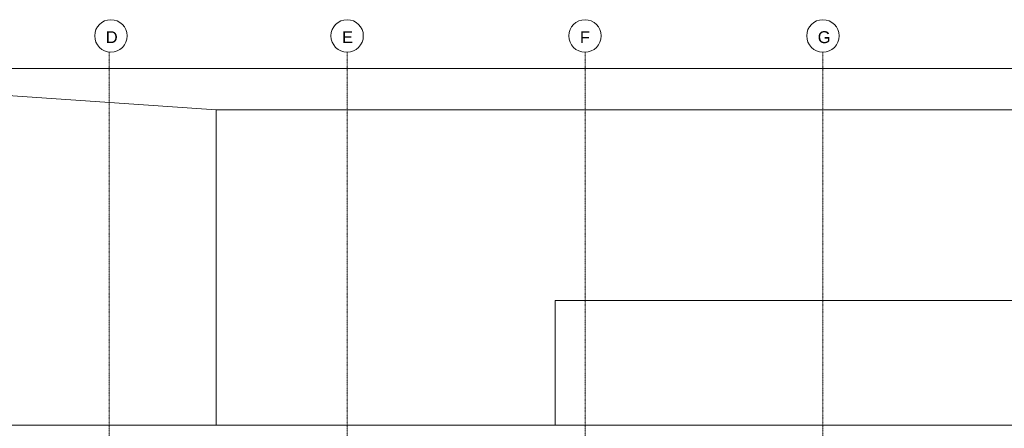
# Model space of a CAD drawing. Header units: millimetres. Extents: x 49908 to 79848, y -11883 to -3092.
# Tile 184 of 222: x 75925 to 76753, y -8809 to -8466. Entities that reach past the tile are written whole.
import ezdxf

# ---------------------------------------------------------------- set-up
doc = ezdxf.new("R2010")
doc.units = ezdxf.units.MM
doc.linetypes.add('DASHDOT', pattern=[1, 0.5, -0.25, 0, -0.25])
for name, color, linetype, lineweight in [('A_CIENKA', 9, 'Continuous', 9), ('A_OSIE', 9, 'DASHDOT', 9), ('\x9dciany', 9, 'Continuous', 9)]:
    doc.layers.add(name, color=color, linetype=linetype, lineweight=lineweight)
doc.layers.add('A_WYMIAR', color=9, linetype='Continuous', lineweight=5, transparency=0.2)
doc.styles.add('Arial', font='arial.ttf')

msp = doc.modelspace()

# ---------------------------------------------------------------- linework, layer by layer
at = {"layer": 'A_CIENKA'}
msp.add_line((76375.4, -8701.68), (76375.4, -8806.68), dxfattribs=at)
msp.add_lwpolyline([(77975.4, -10416.68), (77975.4, -8701.68), (76375.4, -8701.68)], dxfattribs=at)
at = {"layer": 'A_CIENKA', "ltscale": 0.2}
msp.add_lwpolyline([(77210.4, -8806.68), (77960.4, -8806.68), (77960.4, -11226.68), (75590.4, -11226.68), (75590.4, -8806.68), (77210.4, -8806.68)], dxfattribs=at)
at = {"layer": 'A_OSIE', "ltscale": 0.3, "transparency": 33554559}
for p, q in [((76000.4, -11540.32), (76000.4, -8492.97)), ((76200.4, -11540.32), (76200.4, -8493.04)), ((76400.4, -11540.32), (76400.4, -8493.04)), ((76600.4, -11540.32), (76600.4, -8493.04))]:
    msp.add_line(p, q, dxfattribs=at)
at = {"layer": 'A_WYMIAR'}
for centre in [(76001.81, -8479.42), (76200.4, -8479.42), (76400.4, -8479.42), (76600.4, -8479.42)]:
    msp.add_circle(centre, 13.63, dxfattribs=at)
at = {"layer": '\x9dciany'}
for p, q in [((77245.4, -8506.68), (75590.4, -8506.68)), ((75590.4, -8506.68), (76090.4, -8541.68)), ((77210.4, -8541.68), (76090.4, -8541.68)), ((76090.4, -8541.68), (76090.4, -8806.68)), ((77010.4, -8806.68), (75590.4, -8806.68))]:
    msp.add_line(p, q, dxfattribs=at)

# ---------------------------------------------------------------- texts
at = {"layer": 'A_WYMIAR', "char_height": 10, "attachment_point": 1, "style": 'Arial'}
for s, insert in [(' D', (75993.56, -8475.47)), (' E', (76192.15, -8475.47)), (' F', (76392.15, -8475.47)), (' G', (76592.15, -8475.47))]:
    msp.add_mtext_dynamic_manual_height_columns(s, width=473.6977, gutter_width=1.25, heights=[0], dxfattribs=dict(at, insert=insert))

doc.saveas('drawing.dxf')
